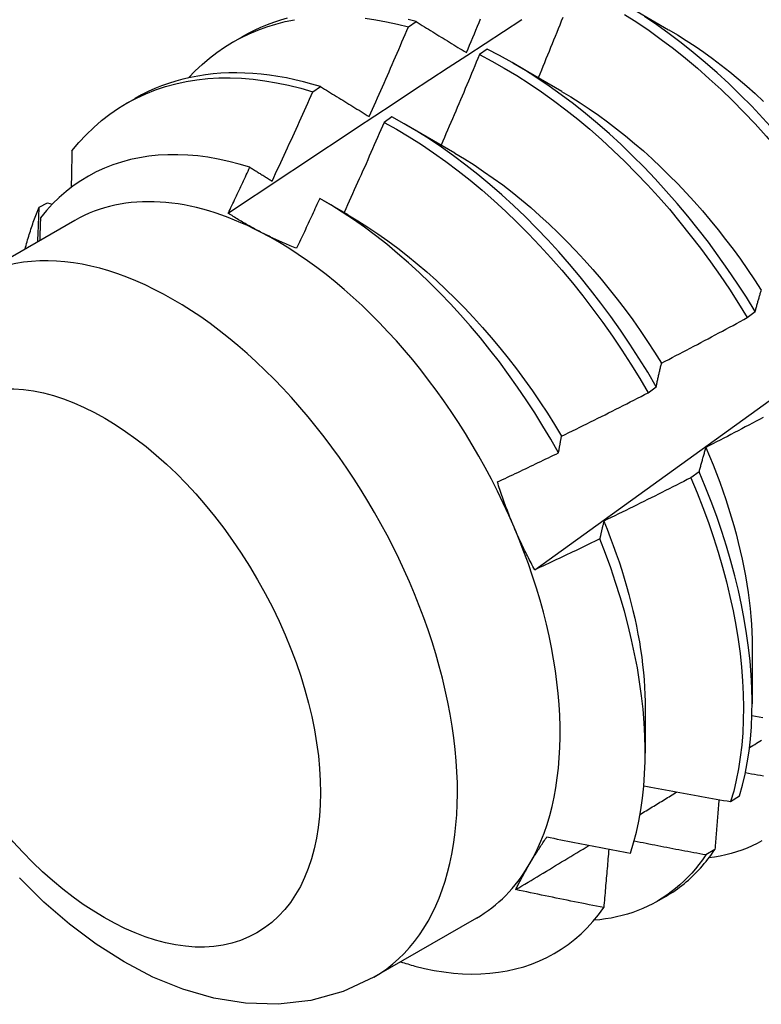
# Model space of a CAD drawing. Header units: inches. Extents: x 8.8 to 84.2, y 6.4 to 55.5.
# Tile 40 of 52: x 76.011 to 76.252, y 30.651 to 30.971. Entities that reach past the tile are written whole.
import ezdxf

# ---------------------------------------------------------------- set-up
doc = ezdxf.new("R2010")
doc.units = ezdxf.units.IN
doc.header["$MEASUREMENT"] = 0
doc.layers.add('Visible Edges(ANSI)', color=7, linetype='Continuous', lineweight=25)
doc.layers.add('Visible Tangent Edges(ANSI)', color=7, linetype='Continuous', lineweight=25)

msp = doc.modelspace()

# ---------------------------------------------------------------- linework, layer by layer
at = {"layer": 'Visible Edges(ANSI)'}
for p, q in [((76.20617, 30.97684), (76.22212, 30.96761)), ((76.13745, 30.96853), (76.13996, 30.97023)), ((76.08051, 30.96366), (76.08332, 30.96528)), ((76.16308, 30.96127), (76.16057, 30.9595)), ((76.17138, 30.9568), (76.18733, 30.94757)), ((76.10638, 30.94739), (76.10889, 30.94911)), ((76.04571, 30.94362), (76.04852, 30.94524)), ((76.13208, 30.93926), (76.12958, 30.93748)), ((76.13658, 30.93676), (76.15253, 30.92753)), ((76.01734, 30.90993), (76.02003, 30.91128)), ((76.02003, 30.91128), (76.02158, 30.91083)), ((76.10959, 30.9122), (76.11773, 30.90749)), ((76.02892, 30.90556), (75.99552, 30.88632)), ((76.24768, 30.87397), (76.25028, 30.87594)), ((76.21548, 30.84953), (76.21809, 30.8515)), ((76.23201, 30.82387), (76.22935, 30.82188)), ((76.24929, 30.7668), (76.24927, 30.74836)), ((76.21449, 30.74676), (76.21448, 30.73234)), ((76.24229, 30.71656), (76.24518, 30.71844)), ((76.23715, 30.70102), (76.2342, 30.69921)), ((76.21832, 30.68412), (76.22113, 30.68573)), ((76.15957, 30.67868), (76.12617, 30.65944))]:
    msp.add_line(p, q, dxfattribs=at)
at = {"layer": 'Visible Edges(ANSI)', "flags": 128}
for points in [[(76.07884, 30.90794), (76.0848, 30.91191), (76.09077, 30.91588), (76.09673, 30.91984), (76.1027, 30.9238), (76.10866, 30.92776), (76.11463, 30.93171), (76.1206, 30.93565), (76.12656, 30.93959), (76.13253, 30.94353), (76.1385, 30.94746), (76.14447, 30.95139), (76.15044, 30.95531), (76.15642, 30.95923), (76.16239, 30.96315), (76.16836, 30.96705), (76.17434, 30.97096)], [(76.098, 30.97132), (76.09579, 30.97069), (76.09361, 30.96998), (76.09148, 30.96919), (76.08938, 30.96833), (76.08732, 30.96739), (76.0853, 30.96637), (76.08332, 30.96528)], [(76.12341, 30.97135), (76.12688, 30.97086), (76.13037, 30.97022), (76.1339, 30.96944), (76.13745, 30.96853)], [(76.15632, 30.96016), (76.15684, 30.96138), (76.15736, 30.9626), (76.15788, 30.96382), (76.15839, 30.96504), (76.15891, 30.96626), (76.15942, 30.96748), (76.15994, 30.96871), (76.16045, 30.96993), (76.16096, 30.97115)], [(76.18766, 30.97157), (76.18717, 30.97034), (76.18668, 30.96911), (76.18618, 30.96789), (76.18569, 30.96666), (76.18519, 30.96544), (76.1847, 30.96421), (76.1842, 30.96299), (76.1837, 30.96177), (76.1832, 30.96054), (76.18271, 30.95932), (76.18221, 30.9581), (76.1817, 30.95687), (76.1812, 30.95565), (76.1807, 30.95443), (76.1802, 30.9532), (76.17969, 30.95198)], [(76.20772, 30.9726), (76.21174, 30.97003), (76.21575, 30.96731), (76.21973, 30.96445), (76.22368, 30.96146), (76.2276, 30.95833), (76.23149, 30.95507), (76.23534, 30.95168), (76.23915, 30.94818), (76.2429, 30.94455), (76.2466, 30.94082), (76.25025, 30.93697), (76.25383, 30.93303), (76.25735, 30.92898), (76.2608, 30.92484), (76.26417, 30.92062), (76.26747, 30.91631), (76.27068, 30.91193), (76.27381, 30.90747), (76.27685, 30.90295), (76.2798, 30.89837)], [(76.28239, 30.90034), (76.27943, 30.90492), (76.27639, 30.90943), (76.27325, 30.91388), (76.27003, 30.91826), (76.26673, 30.92256), (76.26335, 30.92678), (76.2599, 30.93091), (76.25637, 30.93495), (76.25279, 30.93889), (76.24914, 30.94272), (76.24543, 30.94645), (76.24167, 30.95007), (76.23786, 30.95356), (76.23401, 30.95694), (76.23012, 30.96019), (76.22619, 30.96331), (76.22224, 30.96629), (76.21825, 30.96914), (76.21425, 30.97185)], [(76.06595, 30.95196), (76.06812, 30.9542), (76.07037, 30.95632), (76.07272, 30.95831), (76.07514, 30.96018), (76.07765, 30.96191), (76.08024, 30.96351), (76.08291, 30.96497), (76.08565, 30.9663), (76.08846, 30.96749), (76.09135, 30.96854), (76.0943, 30.96946), (76.09731, 30.97023), (76.10039, 30.97087)], [(76.12471, 30.93933), (76.12525, 30.94054), (76.12579, 30.94176), (76.12633, 30.94297), (76.12687, 30.94418), (76.12741, 30.9454), (76.12794, 30.94661), (76.12848, 30.94783), (76.12901, 30.94904), (76.12955, 30.95026), (76.13008, 30.95148), (76.13061, 30.95269), (76.13114, 30.95391), (76.13167, 30.95513), (76.1322, 30.95634), (76.13273, 30.95756), (76.13326, 30.95878), (76.13379, 30.96), (76.13431, 30.96121), (76.13484, 30.96243), (76.13536, 30.96365), (76.13589, 30.96487), (76.13641, 30.96609), (76.13693, 30.96731), (76.13745, 30.96853)], [(76.13996, 30.97023), (76.13733, 30.97091)], [(76.13996, 30.97023), (76.14064, 30.96982), (76.14131, 30.9694), (76.14198, 30.96899), (76.14266, 30.96857), (76.14333, 30.96816), (76.14401, 30.96774), (76.14469, 30.96732), (76.14536, 30.96691), (76.14604, 30.96649), (76.14672, 30.96607), (76.1474, 30.96565), (76.14808, 30.96523), (76.14877, 30.96481), (76.14945, 30.96439), (76.15013, 30.96397), (76.15082, 30.96355), (76.1515, 30.96313), (76.15219, 30.9627), (76.15288, 30.96228), (76.15356, 30.96186), (76.15425, 30.96143), (76.15494, 30.96101), (76.15563, 30.96058), (76.15632, 30.96016)], [(76.17856, 30.79195), (76.18986, 30.80007), (76.20116, 30.8082), (76.21244, 30.81633), (76.22372, 30.82445), (76.23498, 30.83258), (76.24624, 30.84071), (76.25748, 30.84883), (76.26871, 30.85695), (76.27994, 30.86507), (76.29115, 30.8732), (76.30236, 30.88131), (76.31355, 30.88943), (76.32474, 30.89755), (76.33591, 30.90566), (76.34708, 30.91377), (76.35823, 30.92188), (76.36938, 30.92998), (76.38052, 30.93809), (76.39165, 30.94619), (76.40277, 30.95428), (76.41388, 30.96238), (76.42498, 30.97047)], [(76.22213, 30.96759), (76.225, 30.96589), (76.22786, 30.9641), (76.23071, 30.96222), (76.23355, 30.96025), (76.23638, 30.9582), (76.23919, 30.95608), (76.24198, 30.95387), (76.24476, 30.95159), (76.24751, 30.94923), (76.25023, 30.94681), (76.25293, 30.94431)], [(76.16057, 30.9595), (76.16006, 30.95827), (76.15955, 30.95704), (76.15904, 30.95581), (76.15853, 30.95459), (76.15801, 30.95336), (76.1575, 30.95213), (76.15698, 30.95091), (76.15647, 30.94968), (76.15595, 30.94845), (76.15543, 30.94723), (76.15491, 30.946), (76.15439, 30.94477), (76.15387, 30.94355), (76.15335, 30.94232), (76.15283, 30.9411), (76.15231, 30.93988), (76.15178, 30.93865), (76.15126, 30.93743), (76.15074, 30.9362), (76.15021, 30.93498), (76.14968, 30.93376), (76.14916, 30.93253), (76.14863, 30.93131), (76.1481, 30.93009)], [(76.16057, 30.9595), (76.16461, 30.95739), (76.16865, 30.95512), (76.17269, 30.95271), (76.17671, 30.95015), (76.18071, 30.94744), (76.18469, 30.94459), (76.18865, 30.9416), (76.19257, 30.93848), (76.19647, 30.93523), (76.20032, 30.93185), (76.20412, 30.92835), (76.20788, 30.92473), (76.21159, 30.921), (76.21524, 30.91717), (76.21882, 30.91322), (76.22234, 30.90919), (76.2258, 30.90505), (76.22917, 30.90083), (76.23247, 30.89653), (76.23569, 30.89215), (76.23883, 30.8877), (76.24187, 30.88318), (76.24483, 30.8786), (76.24768, 30.87397)], [(76.25028, 30.87594), (76.24742, 30.88057), (76.24446, 30.88515), (76.2414, 30.88966), (76.23826, 30.89411), (76.23504, 30.89848), (76.23173, 30.90278), (76.22835, 30.90699), (76.22489, 30.91111), (76.22136, 30.91515), (76.21777, 30.91908), (76.21412, 30.92291), (76.21041, 30.92663), (76.20665, 30.93024), (76.20284, 30.93373), (76.19898, 30.9371), (76.19509, 30.94034), (76.19116, 30.94345), (76.1872, 30.94643), (76.18322, 30.94927), (76.17921, 30.95197), (76.17519, 30.95452), (76.17116, 30.95692), (76.16712, 30.95917), (76.16308, 30.96127)], [(76.02799, 30.9282), (76.03023, 30.93089), (76.0326, 30.93343), (76.03507, 30.93582), (76.03764, 30.93805), (76.04033, 30.94013), (76.04311, 30.94204), (76.04599, 30.94378), (76.04897, 30.94537), (76.05203, 30.94678), (76.05519, 30.94803), (76.05843, 30.94911), (76.06175, 30.95001), (76.06515, 30.95075), (76.06861, 30.95131), (76.07215, 30.9517), (76.07575, 30.95191), (76.07942, 30.95195), (76.08314, 30.95182), (76.08691, 30.95151), (76.09072, 30.95103), (76.09459, 30.95037), (76.09849, 30.94955), (76.10242, 30.94856), (76.10638, 30.94739)], [(76.10889, 30.94911), (76.10608, 30.94994), (76.10328, 30.95069), (76.1005, 30.95135), (76.09774, 30.95193), (76.09499, 30.95242), (76.09227, 30.95282), (76.08957, 30.95314), (76.08689, 30.95337), (76.08424, 30.95352), (76.08161, 30.95357), (76.07901, 30.95354), (76.07645, 30.95342), (76.07391, 30.95322), (76.07141, 30.95293), (76.06894, 30.95255), (76.06651, 30.95208), (76.06412, 30.95152), (76.06176, 30.95088), (76.05945, 30.95016), (76.05718, 30.94934), (76.05494, 30.94844), (76.05276, 30.94746), (76.05062, 30.94639), (76.04852, 30.94524)], [(76.10889, 30.94911), (76.10954, 30.9487), (76.11019, 30.9483), (76.11084, 30.9479), (76.1115, 30.9475), (76.11215, 30.94709), (76.1128, 30.94669), (76.11346, 30.94629), (76.11411, 30.94588), (76.11477, 30.94548), (76.11543, 30.94507), (76.11608, 30.94466), (76.11674, 30.94426), (76.1174, 30.94385), (76.11806, 30.94344), (76.11872, 30.94303), (76.11939, 30.94262), (76.12005, 30.94221), (76.12071, 30.9418), (76.12138, 30.94139), (76.12204, 30.94098), (76.12271, 30.94057), (76.12338, 30.94016), (76.12404, 30.93974), (76.12471, 30.93933)], [(76.09313, 30.91837), (76.09369, 30.91958), (76.09425, 30.92079), (76.09481, 30.92199), (76.09537, 30.9232), (76.09593, 30.9244), (76.09649, 30.92561), (76.09704, 30.92682), (76.0976, 30.92803), (76.09816, 30.92923), (76.09871, 30.93044), (76.09926, 30.93165), (76.09982, 30.93286), (76.10037, 30.93407), (76.10092, 30.93528), (76.10147, 30.93649), (76.10202, 30.9377), (76.10257, 30.93891), (76.10311, 30.94012), (76.10366, 30.94133), (76.10421, 30.94254), (76.10475, 30.94375), (76.1053, 30.94497), (76.10584, 30.94618), (76.10638, 30.94739)], [(76.18731, 30.94753), (76.19032, 30.94574), (76.19332, 30.94385), (76.19631, 30.94187), (76.19929, 30.93979), (76.20225, 30.93763), (76.20519, 30.93539), (76.20811, 30.93306), (76.21101, 30.93065), (76.21389, 30.92816), (76.21674, 30.92559), (76.21955, 30.92295), (76.22233, 30.92024), (76.22508, 30.91745), (76.22779, 30.9146), (76.23045, 30.91169), (76.23308, 30.90871), (76.23565, 30.90566), (76.23818, 30.90256), (76.24066, 30.89941), (76.24309, 30.8962), (76.24546, 30.89295), (76.24778, 30.88965), (76.25004, 30.88631), (76.25224, 30.88293)], [(76.21809, 30.8515), (76.21532, 30.85618), (76.21245, 30.86081), (76.20948, 30.86538), (76.20642, 30.86989), (76.20328, 30.87433), (76.20005, 30.8787), (76.19673, 30.88299), (76.19335, 30.8872), (76.18988, 30.89132), (76.18635, 30.89534), (76.18276, 30.89927), (76.1791, 30.90309), (76.17539, 30.90681), (76.17162, 30.91041), (76.16781, 30.91389), (76.16395, 30.91725), (76.16006, 30.92049), (76.15613, 30.92359), (76.15217, 30.92656), (76.14818, 30.92939), (76.14418, 30.93208), (76.14015, 30.93463), (76.13612, 30.93702), (76.13208, 30.93926)], [(76.12958, 30.93748), (76.12904, 30.93625), (76.12851, 30.93503), (76.12797, 30.93381), (76.12744, 30.93258), (76.1269, 30.93136), (76.12636, 30.93014), (76.12582, 30.92891), (76.12528, 30.92769), (76.12474, 30.92647), (76.1242, 30.92525), (76.12366, 30.92403), (76.12312, 30.92281), (76.12257, 30.92159), (76.12203, 30.92036), (76.12148, 30.91914), (76.12094, 30.91792), (76.12039, 30.91671), (76.11984, 30.91549), (76.11929, 30.91427), (76.11874, 30.91305), (76.11819, 30.91183), (76.11764, 30.91061), (76.11709, 30.90939), (76.11654, 30.90818)], [(76.12958, 30.93748), (76.13362, 30.93522), (76.13765, 30.93282), (76.14167, 30.93026), (76.14567, 30.92756), (76.14966, 30.92472), (76.15362, 30.92174), (76.15754, 30.91863), (76.16144, 30.91538), (76.16529, 30.91201), (76.1691, 30.90852), (76.17286, 30.90491), (76.17657, 30.90119), (76.18022, 30.89736), (76.18381, 30.89342), (76.18734, 30.88939), (76.19079, 30.88526), (76.19418, 30.88105), (76.19748, 30.87675), (76.20071, 30.87237), (76.20385, 30.86793), (76.2069, 30.86341), (76.20986, 30.85884), (76.21272, 30.85421), (76.21548, 30.84953)], [(76.08587, 30.92287), (76.08242, 30.9239), (76.07899, 30.92478), (76.07559, 30.92552), (76.07224, 30.9261), (76.06892, 30.92654), (76.06564, 30.92682), (76.0624, 30.92696), (76.05921, 30.92694), (76.05608, 30.92677), (76.05299, 30.92645), (76.04997, 30.92597), (76.04701, 30.92535), (76.04413, 30.92457), (76.04132, 30.92365), (76.03858, 30.92257), (76.03592, 30.92135), (76.03334, 30.91998), (76.03084, 30.91847), (76.02843, 30.91681), (76.0261, 30.91501), (76.02386, 30.91306), (76.02172, 30.91098), (76.01968, 30.90876), (76.01774, 30.90641)], [(76.02799, 30.9282), (76.02798, 30.92771), (76.02797, 30.92722), (76.02796, 30.92672), (76.02795, 30.92623), (76.02794, 30.92573), (76.02793, 30.92524), (76.02792, 30.92474), (76.02791, 30.92425), (76.0279, 30.92375), (76.02789, 30.92326), (76.02788, 30.92276), (76.02787, 30.92227), (76.02786, 30.92177), (76.02785, 30.92128), (76.02784, 30.92078), (76.02783, 30.92028), (76.02782, 30.91979), (76.02781, 30.91929), (76.0278, 30.91879), (76.02779, 30.91829), (76.02778, 30.9178), (76.02777, 30.9173), (76.02776, 30.9168), (76.02775, 30.9163)], [(76.15252, 30.92746), (76.15567, 30.92559), (76.1588, 30.92362), (76.16193, 30.92154), (76.16504, 30.91937), (76.16813, 30.91711), (76.1712, 30.91475), (76.17425, 30.91229), (76.17727, 30.90975), (76.18026, 30.90712), (76.18322, 30.9044), (76.18614, 30.9016), (76.18902, 30.89872), (76.19186, 30.89576), (76.19466, 30.89273), (76.19742, 30.88962), (76.20012, 30.88646), (76.20278, 30.88323), (76.20539, 30.87994), (76.20794, 30.87659), (76.21043, 30.8732), (76.21286, 30.86975), (76.21523, 30.86626), (76.21754, 30.86273), (76.21978, 30.85916)], [(76.07884, 30.90794), (76.07913, 30.90856), (76.07943, 30.90918), (76.07973, 30.9098), (76.08002, 30.91043), (76.08031, 30.91105), (76.08061, 30.91167), (76.0809, 30.91229), (76.0812, 30.91291), (76.08149, 30.91353), (76.08179, 30.91415), (76.08208, 30.91478), (76.08237, 30.9154), (76.08267, 30.91602), (76.08296, 30.91664), (76.08325, 30.91726), (76.08354, 30.91789), (76.08384, 30.91851), (76.08413, 30.91913), (76.08442, 30.91975), (76.08471, 30.92038), (76.085, 30.921), (76.08529, 30.92162), (76.08558, 30.92224), (76.08587, 30.92287)], [(76.08587, 30.92287), (76.08617, 30.92268), (76.08647, 30.9225), (76.08677, 30.92231), (76.08708, 30.92212), (76.08738, 30.92194), (76.08768, 30.92175), (76.08798, 30.92156), (76.08828, 30.92138), (76.08858, 30.92119), (76.08888, 30.921), (76.08918, 30.92082), (76.08949, 30.92063), (76.08979, 30.92044), (76.09009, 30.92026), (76.09039, 30.92007), (76.0907, 30.91988), (76.091, 30.91969), (76.0913, 30.9195), (76.09161, 30.91932), (76.09191, 30.91913), (76.09221, 30.91894), (76.09252, 30.91875), (76.09282, 30.91856), (76.09313, 30.91837)], [(76.10861, 30.91276), (76.1083, 30.91208), (76.10799, 30.9114), (76.10768, 30.91072), (76.10737, 30.91005), (76.10705, 30.90937), (76.10674, 30.90869), (76.10643, 30.90801), (76.10612, 30.90734), (76.1058, 30.90666), (76.10549, 30.90598), (76.10518, 30.90531), (76.10486, 30.90463), (76.10455, 30.90395), (76.10424, 30.90327), (76.10392, 30.9026), (76.10361, 30.90192), (76.10329, 30.90125), (76.10298, 30.90057), (76.10266, 30.89989), (76.10234, 30.89922), (76.10203, 30.89854), (76.10171, 30.89787), (76.10139, 30.89719), (76.10108, 30.89651)], [(76.18629, 30.83002), (76.1838, 30.83439), (76.18122, 30.83872), (76.17855, 30.843), (76.1758, 30.84722), (76.17296, 30.85139), (76.17004, 30.8555), (76.16705, 30.85954), (76.16399, 30.8635), (76.16087, 30.86737), (76.15769, 30.87115), (76.15444, 30.87484), (76.15115, 30.87844), (76.1478, 30.88193), (76.1444, 30.88533), (76.14096, 30.88862), (76.13747, 30.8918), (76.13394, 30.89487), (76.13038, 30.89782), (76.12679, 30.90064), (76.12318, 30.90334), (76.11955, 30.9059), (76.11592, 30.90832), (76.11227, 30.91061), (76.10861, 30.91276)], [(76.01278, 30.89626), (76.01293, 30.89686), (76.01309, 30.89746), (76.01325, 30.89805), (76.01342, 30.89865), (76.01358, 30.89924), (76.01376, 30.89982), (76.01393, 30.90041), (76.01411, 30.90099), (76.01429, 30.90157), (76.01447, 30.90214), (76.01465, 30.90272), (76.01484, 30.90329), (76.01503, 30.90386), (76.01523, 30.90442), (76.01543, 30.90499), (76.01563, 30.90555), (76.01583, 30.9061), (76.01604, 30.90666), (76.01625, 30.90721), (76.01646, 30.90776), (76.01667, 30.90831), (76.01689, 30.90885), (76.01711, 30.90939), (76.01734, 30.90993)], [(76.01689, 30.89863), (76.0169, 30.8991), (76.01692, 30.89957), (76.01694, 30.90005), (76.01696, 30.90052), (76.01698, 30.90099), (76.017, 30.90146), (76.01702, 30.90193), (76.01704, 30.90241), (76.01706, 30.90288), (76.01708, 30.90335), (76.0171, 30.90382), (76.01712, 30.90429), (76.01713, 30.90476), (76.01715, 30.90523), (76.01717, 30.9057), (76.01719, 30.90617), (76.01721, 30.90664), (76.01723, 30.90711), (76.01725, 30.90758), (76.01726, 30.90805), (76.01728, 30.90852), (76.0173, 30.90899), (76.01732, 30.90946), (76.01734, 30.90993)], [(76.08935, 30.90181), (76.08888, 30.90205), (76.08842, 30.9023), (76.08796, 30.90254), (76.0875, 30.90279), (76.08704, 30.90303), (76.08659, 30.90328), (76.08614, 30.90353), (76.08569, 30.90378), (76.08524, 30.90403), (76.0848, 30.90428), (76.08436, 30.90454), (76.08392, 30.90479), (76.08348, 30.90505), (76.08305, 30.9053), (76.08262, 30.90556), (76.08219, 30.90582), (76.08176, 30.90608), (76.08134, 30.90634), (76.08091, 30.90661), (76.08049, 30.90687), (76.08008, 30.90714), (76.07966, 30.9074), (76.07925, 30.90767), (76.07884, 30.90794)], [(76.11773, 30.90745), (76.12101, 30.9055), (76.12428, 30.90344), (76.12754, 30.90127), (76.13077, 30.89899), (76.13399, 30.8966), (76.13719, 30.8941), (76.14035, 30.8915), (76.14349, 30.88881), (76.1466, 30.88602), (76.14967, 30.88314), (76.1527, 30.88017), (76.15569, 30.87712), (76.15864, 30.87399), (76.16154, 30.87079), (76.16439, 30.86751), (76.16718, 30.86417), (76.16992, 30.86076), (76.1726, 30.85729), (76.17521, 30.85376), (76.17777, 30.85018), (76.18025, 30.84656), (76.18266, 30.84288), (76.18499, 30.83916), (76.18725, 30.83541)], [(76.01774, 30.90641), (76.01773, 30.9061), (76.01772, 30.90579), (76.01771, 30.90548), (76.0177, 30.90517), (76.01769, 30.90486), (76.01768, 30.90455), (76.01767, 30.90425), (76.01766, 30.90394), (76.01765, 30.90363), (76.01764, 30.90332), (76.01763, 30.90301), (76.01762, 30.9027), (76.01761, 30.90239), (76.0176, 30.90208), (76.01759, 30.90177), (76.01758, 30.90146), (76.01757, 30.90115), (76.01756, 30.90084), (76.01755, 30.90053), (76.01754, 30.90022), (76.01753, 30.89991), (76.01752, 30.8996), (76.01751, 30.89929), (76.0175, 30.89898)], [(76.10108, 30.89651), (76.10056, 30.89672), (76.10005, 30.89692), (76.09954, 30.89713), (76.09904, 30.89734), (76.09853, 30.89755), (76.09803, 30.89776), (76.09753, 30.89797), (76.09703, 30.89819), (76.09653, 30.8984), (76.09604, 30.89862), (76.09555, 30.89884), (76.09506, 30.89906), (76.09457, 30.89928), (76.09408, 30.8995), (76.0936, 30.89973), (76.09312, 30.89995), (76.09264, 30.90018), (76.09217, 30.90041), (76.09169, 30.90064), (76.09122, 30.90087), (76.09075, 30.90111), (76.09028, 30.90134), (76.08981, 30.90158), (76.08935, 30.90181)], [(76.25028, 30.87594), (76.25036, 30.87625), (76.25044, 30.87655), (76.25052, 30.87685), (76.2506, 30.87715), (76.25068, 30.87745), (76.25076, 30.87775), (76.25084, 30.87805), (76.25092, 30.87835), (76.25101, 30.87864), (76.25109, 30.87894), (76.25117, 30.87923), (76.25125, 30.87952), (76.25134, 30.87981), (76.25142, 30.8801), (76.25151, 30.88039), (76.25159, 30.88068), (76.25168, 30.88096), (76.25176, 30.88125), (76.25185, 30.88153), (76.25193, 30.88182), (76.25202, 30.8821), (76.25211, 30.88238), (76.2522, 30.88266), (76.25228, 30.88294)], [(76.21981, 30.85919), (76.22098, 30.85979), (76.22215, 30.8604), (76.22331, 30.861), (76.22448, 30.86161), (76.22565, 30.86222), (76.22681, 30.86283), (76.22797, 30.86344), (76.22914, 30.86405), (76.2303, 30.86466), (76.23147, 30.86528), (76.23263, 30.86589), (76.23379, 30.8665), (76.23495, 30.86712), (76.23611, 30.86774), (76.23727, 30.86836), (76.23843, 30.86898), (76.23959, 30.8696), (76.24075, 30.87022), (76.2419, 30.87084), (76.24306, 30.87146), (76.24422, 30.87209), (76.24537, 30.87272), (76.24653, 30.87334), (76.24768, 30.87397)], [(76.21809, 30.8515), (76.21816, 30.85184), (76.21822, 30.85217), (76.21829, 30.8525), (76.21836, 30.85283), (76.21843, 30.85316), (76.2185, 30.85349), (76.21857, 30.85381), (76.21864, 30.85414), (76.21871, 30.85446), (76.21878, 30.85479), (76.21885, 30.85511), (76.21892, 30.85543), (76.219, 30.85575), (76.21907, 30.85607), (76.21914, 30.85638), (76.21921, 30.8567), (76.21929, 30.85702), (76.21936, 30.85733), (76.21944, 30.85764), (76.21951, 30.85795), (76.21958, 30.85827), (76.21966, 30.85857), (76.21974, 30.85888), (76.21981, 30.85919)], [(76.18726, 30.83541), (76.18845, 30.83598), (76.18963, 30.83656), (76.19081, 30.83714), (76.19199, 30.83772), (76.19317, 30.8383), (76.19435, 30.83888), (76.19553, 30.83946), (76.19671, 30.84005), (76.19788, 30.84063), (76.19906, 30.84122), (76.20024, 30.8418), (76.20141, 30.84239), (76.20259, 30.84298), (76.20376, 30.84357), (76.20494, 30.84416), (76.20611, 30.84475), (76.20729, 30.84535), (76.20846, 30.84594), (76.20963, 30.84654), (76.2108, 30.84713), (76.21197, 30.84773), (76.21314, 30.84833), (76.21431, 30.84893), (76.21548, 30.84953)], [(76.25286, 30.8415), (76.2517, 30.84088), (76.25054, 30.84026), (76.24937, 30.83965), (76.24821, 30.83903), (76.24704, 30.83842), (76.24588, 30.8378), (76.24471, 30.83719), (76.24355, 30.83658), (76.24238, 30.83597), (76.24121, 30.83536), (76.24004, 30.83476), (76.23887, 30.83415), (76.2377, 30.83354), (76.23653, 30.83294), (76.23536, 30.83234), (76.23419, 30.83174)], [(76.18629, 30.83002), (76.18633, 30.83025), (76.18637, 30.83048), (76.18641, 30.8307), (76.18645, 30.83093), (76.18649, 30.83116), (76.18653, 30.83139), (76.18657, 30.83162), (76.18661, 30.83184), (76.18665, 30.83207), (76.18669, 30.8323), (76.18673, 30.83252), (76.18677, 30.83275), (76.18681, 30.83297), (76.18685, 30.83319), (76.18689, 30.83342), (76.18693, 30.83364), (76.18697, 30.83386), (76.18701, 30.83408), (76.18705, 30.83431), (76.1871, 30.83453), (76.18714, 30.83475), (76.18718, 30.83497), (76.18722, 30.83519), (76.18726, 30.83541)], [(76.23419, 30.83174), (76.2341, 30.83142), (76.234, 30.8311), (76.23391, 30.83079), (76.23381, 30.83047), (76.23372, 30.83015), (76.23362, 30.82983), (76.23353, 30.82951), (76.23343, 30.82918), (76.23334, 30.82886), (76.23325, 30.82853), (76.23316, 30.82821), (76.23307, 30.82788), (76.23298, 30.82755), (76.23289, 30.82722), (76.2328, 30.82689), (76.23271, 30.82656), (76.23262, 30.82623), (76.23253, 30.82589), (76.23244, 30.82556), (76.23235, 30.82522), (76.23227, 30.82489), (76.23218, 30.82455), (76.23209, 30.82421), (76.23201, 30.82387)], [(76.23418, 30.83174), (76.23539, 30.82892), (76.23655, 30.8261), (76.23766, 30.82328), (76.23872, 30.82046), (76.23973, 30.81764), (76.24069, 30.81482), (76.24161, 30.81202), (76.24247, 30.80922), (76.24329, 30.80642), (76.24405, 30.80365), (76.24476, 30.80088), (76.24543, 30.79813), (76.24604, 30.79539), (76.2466, 30.79267), (76.2471, 30.78997), (76.24756, 30.78729), (76.24796, 30.78463), (76.24831, 30.782), (76.2486, 30.77939), (76.24885, 30.77681), (76.24904, 30.77426), (76.24917, 30.77174), (76.24925, 30.76926), (76.24928, 30.7668)], [(76.16641, 30.82052), (76.16724, 30.82091), (76.16807, 30.8213), (76.1689, 30.82169), (76.16973, 30.82208), (76.17056, 30.82248), (76.17139, 30.82287), (76.17222, 30.82326), (76.17305, 30.82365), (76.17388, 30.82405), (76.17471, 30.82444), (76.17554, 30.82484), (76.17637, 30.82523), (76.1772, 30.82563), (76.17802, 30.82602), (76.17885, 30.82642), (76.17968, 30.82682), (76.18051, 30.82722), (76.18133, 30.82761), (76.18216, 30.82801), (76.18299, 30.82841), (76.18381, 30.82881), (76.18464, 30.82921), (76.18547, 30.82961), (76.18629, 30.83002)], [(76.24518, 30.71844), (76.24615, 30.7219), (76.24699, 30.72548), (76.2477, 30.72917), (76.24828, 30.73297), (76.24873, 30.73688), (76.24904, 30.74088), (76.24922, 30.74498), (76.24927, 30.74917), (76.24918, 30.75345), (76.24896, 30.7578), (76.2486, 30.76223), (76.24811, 30.76673), (76.24748, 30.77129), (76.24672, 30.7759), (76.24583, 30.78057), (76.2448, 30.78528), (76.24365, 30.79003), (76.24236, 30.79481), (76.24095, 30.79962), (76.23941, 30.80445), (76.23774, 30.8093), (76.23595, 30.81416), (76.23404, 30.81901), (76.23201, 30.82387)], [(76.17185, 30.80577), (76.1716, 30.80638), (76.17134, 30.80698), (76.17109, 30.80758), (76.17085, 30.80819), (76.1706, 30.80879), (76.17036, 30.8094), (76.17012, 30.81001), (76.16989, 30.81062), (76.16965, 30.81123), (76.16942, 30.81184), (76.16919, 30.81245), (76.16896, 30.81307), (76.16874, 30.81368), (76.16851, 30.8143), (76.16829, 30.81491), (76.16807, 30.81553), (76.16786, 30.81615), (76.16764, 30.81677), (76.16743, 30.8174), (76.16722, 30.81802), (76.16702, 30.81864), (76.16681, 30.81927), (76.16661, 30.81989), (76.16641, 30.82052)], [(76.22935, 30.82188), (76.22818, 30.82128), (76.22701, 30.82069), (76.22583, 30.82009), (76.22466, 30.81949), (76.22348, 30.8189), (76.22231, 30.81831), (76.22113, 30.81771), (76.21995, 30.81712), (76.21878, 30.81653), (76.2176, 30.81594), (76.21642, 30.81535), (76.21524, 30.81477), (76.21406, 30.81418), (76.21288, 30.8136), (76.2117, 30.81301), (76.21052, 30.81243), (76.20934, 30.81185), (76.20816, 30.81127), (76.20697, 30.81069), (76.20579, 30.81011), (76.20461, 30.80953), (76.20342, 30.80896), (76.20224, 30.80838), (76.20105, 30.80781)], [(76.22935, 30.82188), (76.23138, 30.81703), (76.23328, 30.81217), (76.23506, 30.80731), (76.23672, 30.80247), (76.23825, 30.79764), (76.23965, 30.79283), (76.24093, 30.78805), (76.24207, 30.7833), (76.24309, 30.77859), (76.24397, 30.77393), (76.24472, 30.76932), (76.24534, 30.76476), (76.24582, 30.76027), (76.24617, 30.75585), (76.24638, 30.7515), (76.24646, 30.74723), (76.2464, 30.74305), (76.24621, 30.73895), (76.24589, 30.73496), (76.24543, 30.73106), (76.24484, 30.72726), (76.24412, 30.72358), (76.24327, 30.72001), (76.24229, 30.71656)], [(76.20105, 30.80781), (76.20099, 30.80757), (76.20093, 30.80733), (76.20087, 30.8071), (76.20082, 30.80686), (76.20076, 30.80662), (76.2007, 30.80638), (76.20064, 30.80614), (76.20059, 30.8059), (76.20053, 30.80566), (76.20047, 30.80542), (76.20041, 30.80518), (76.20036, 30.80493), (76.2003, 30.80469), (76.20025, 30.80445), (76.20019, 30.8042), (76.20013, 30.80396), (76.20008, 30.80372), (76.20002, 30.80347), (76.19997, 30.80322), (76.19991, 30.80298), (76.19986, 30.80273), (76.1998, 30.80248), (76.19975, 30.80224), (76.1997, 30.80199)], [(76.201, 30.80781), (76.20208, 30.80515), (76.20312, 30.80249), (76.20411, 30.79983), (76.20506, 30.79717), (76.20597, 30.79452), (76.20684, 30.79187), (76.20766, 30.78923), (76.20843, 30.78659), (76.20917, 30.78397), (76.20985, 30.78136), (76.21049, 30.77876), (76.21108, 30.77618), (76.21163, 30.77361), (76.21213, 30.77106), (76.21258, 30.76853), (76.21298, 30.76602), (76.21334, 30.76353), (76.21365, 30.76106), (76.2139, 30.75861), (76.21411, 30.7562), (76.21427, 30.7538), (76.21438, 30.75144), (76.21444, 30.7491), (76.21446, 30.74679)], [(76.17856, 30.79195), (76.17826, 30.7925), (76.17795, 30.79307), (76.17765, 30.79363), (76.17735, 30.79419), (76.17705, 30.79476), (76.17676, 30.79532), (76.17647, 30.79589), (76.17618, 30.79646), (76.17589, 30.79703), (76.17561, 30.7976), (76.17532, 30.79818), (76.17504, 30.79875), (76.17476, 30.79933), (76.17449, 30.79991), (76.17421, 30.80049), (76.17394, 30.80107), (76.17367, 30.80165), (76.17341, 30.80223), (76.17314, 30.80282), (76.17288, 30.80341), (76.17262, 30.804), (76.17236, 30.80459), (76.1721, 30.80518), (76.17185, 30.80577)], [(76.1997, 30.80199), (76.19882, 30.80156), (76.19794, 30.80114), (76.19706, 30.80071), (76.19618, 30.80029), (76.19531, 30.79987), (76.19443, 30.79945), (76.19355, 30.79902), (76.19267, 30.7986), (76.19179, 30.79818), (76.19091, 30.79776), (76.19003, 30.79734), (76.18915, 30.79692), (76.18827, 30.79651), (76.18739, 30.79609), (76.18651, 30.79567), (76.18562, 30.79526), (76.18474, 30.79484), (76.18386, 30.79442), (76.18298, 30.79401), (76.1821, 30.7936), (76.18121, 30.79318), (76.18033, 30.79277), (76.17945, 30.79236), (76.17856, 30.79195)], [(76.20968, 30.69977), (76.21071, 30.70313), (76.21162, 30.70662), (76.21241, 30.71021), (76.21307, 30.71391), (76.2136, 30.7177), (76.21401, 30.72158), (76.21429, 30.72556), (76.21444, 30.72961), (76.21447, 30.73375), (76.21437, 30.73796), (76.21414, 30.74224), (76.21378, 30.7466), (76.21329, 30.75102), (76.21267, 30.7555), (76.21193, 30.76003), (76.21106, 30.7646), (76.21007, 30.7692), (76.20895, 30.77383), (76.20771, 30.77849), (76.20634, 30.78316), (76.20486, 30.78786), (76.20326, 30.79256), (76.20153, 30.79727), (76.1997, 30.80199)], [(76.24921, 30.74457), (76.25041, 30.74437), (76.25161, 30.74417), (76.2528, 30.74396)], [(76.24842, 30.73415), (76.24899, 30.73449), (76.24955, 30.73484), (76.25011, 30.73518), (76.25068, 30.73553), (76.25124, 30.73587), (76.25181, 30.73622), (76.25237, 30.73656)], [(76.25295, 30.72485), (76.25197, 30.72502), (76.25099, 30.7252), (76.25002, 30.72537), (76.24904, 30.72555), (76.24806, 30.72573), (76.24708, 30.72591)], [(76.21402, 30.72167), (76.21519, 30.72145), (76.21637, 30.72123), (76.21754, 30.72101), (76.21872, 30.72079), (76.2199, 30.72058), (76.22107, 30.72036), (76.22225, 30.72014), (76.22343, 30.71993), (76.2246, 30.71971), (76.22578, 30.7195), (76.22696, 30.71928), (76.22814, 30.71907), (76.22931, 30.71886), (76.23049, 30.71865), (76.23167, 30.71844), (76.23285, 30.71823), (76.23403, 30.71802), (76.23521, 30.71781), (76.23639, 30.7176), (76.23757, 30.71739), (76.23875, 30.71718), (76.23993, 30.71697), (76.24111, 30.71677), (76.24229, 30.71656)], [(76.21281, 30.71241), (76.21331, 30.71272), (76.21381, 30.71302), (76.21431, 30.71332), (76.21481, 30.71362), (76.2153, 30.71393), (76.2158, 30.71423), (76.2163, 30.71453), (76.2168, 30.71484), (76.2173, 30.71514), (76.21779, 30.71544), (76.21829, 30.71575), (76.21879, 30.71605), (76.21929, 30.71635), (76.21978, 30.71666), (76.22028, 30.71696), (76.22078, 30.71726), (76.22128, 30.71757), (76.22178, 30.71787), (76.22227, 30.71817), (76.22277, 30.71848), (76.22327, 30.71878), (76.22377, 30.71908), (76.22427, 30.71939), (76.22476, 30.71969)], [(76.23845, 30.71723), (76.2384, 30.71656), (76.23835, 30.71589), (76.23829, 30.71521), (76.23824, 30.71454), (76.23819, 30.71387), (76.23813, 30.71319), (76.23808, 30.71252), (76.23803, 30.71185), (76.23797, 30.71117), (76.23792, 30.7105), (76.23786, 30.70982), (76.23781, 30.70915), (76.23776, 30.70847), (76.2377, 30.70779), (76.23765, 30.70712), (76.23759, 30.70644), (76.23754, 30.70577), (76.23748, 30.70509), (76.23743, 30.70441), (76.23737, 30.70373), (76.23732, 30.70306), (76.23726, 30.70238), (76.2372, 30.7017), (76.23715, 30.70102)], [(76.1724, 30.68794), (76.17339, 30.68854), (76.17439, 30.68914), (76.17538, 30.68974), (76.17637, 30.69034), (76.17737, 30.69094), (76.17836, 30.69154), (76.17936, 30.69214), (76.18035, 30.69274), (76.18134, 30.69334), (76.18234, 30.69394), (76.18333, 30.69454), (76.18432, 30.69514), (76.18532, 30.69574), (76.18631, 30.69634), (76.18731, 30.69694), (76.1883, 30.69754), (76.18929, 30.69814), (76.19028, 30.69875), (76.19128, 30.69935), (76.19227, 30.69995), (76.19326, 30.70055), (76.19426, 30.70115), (76.19525, 30.70175), (76.19624, 30.70235)], [(76.17675, 30.69608), (76.17696, 30.69644), (76.17718, 30.6968), (76.1774, 30.69717), (76.17762, 30.69753), (76.17784, 30.6979), (76.17806, 30.69827), (76.17829, 30.69863), (76.17852, 30.699), (76.17875, 30.69937), (76.17898, 30.69975), (76.17922, 30.70012), (76.17946, 30.70049), (76.1797, 30.70087), (76.17994, 30.70125), (76.18019, 30.70162), (76.18043, 30.702), (76.18068, 30.70238), (76.18093, 30.70277), (76.18119, 30.70315), (76.18144, 30.70353), (76.1817, 30.70392), (76.18196, 30.70431), (76.18222, 30.7047), (76.18249, 30.70509)], [(76.18249, 30.70509), (76.18362, 30.70486), (76.18475, 30.70463), (76.18588, 30.7044), (76.18701, 30.70418), (76.18814, 30.70395), (76.18927, 30.70373), (76.1904, 30.7035), (76.19154, 30.70328), (76.19267, 30.70305), (76.1938, 30.70283), (76.19493, 30.70261), (76.19607, 30.70239), (76.1972, 30.70216), (76.19833, 30.70194), (76.19947, 30.70172), (76.2006, 30.7015), (76.20173, 30.70129), (76.20287, 30.70107), (76.204, 30.70085), (76.20514, 30.70063), (76.20627, 30.70042), (76.20741, 30.7002), (76.20854, 30.69998), (76.20968, 30.69977)], [(76.2342, 30.69921), (76.23323, 30.69939), (76.23226, 30.69957), (76.23128, 30.69975), (76.23031, 30.69994), (76.22934, 30.70012), (76.22836, 30.70031), (76.22739, 30.70049), (76.22642, 30.70068), (76.22544, 30.70086), (76.22447, 30.70105), (76.2235, 30.70124), (76.22253, 30.70142), (76.22155, 30.70161), (76.22058, 30.7018), (76.21961, 30.70199), (76.21864, 30.70218), (76.21767, 30.70237), (76.2167, 30.70256), (76.21572, 30.70275), (76.21475, 30.70294), (76.21378, 30.70313), (76.21281, 30.70332), (76.21184, 30.70351), (76.21087, 30.70371)], [(76.25248, 30.70379), (76.2509, 30.70296), (76.24928, 30.70218), (76.24763, 30.70147), (76.24595, 30.70082), (76.24423, 30.70024), (76.24248, 30.69972), (76.24071, 30.69926), (76.2389, 30.69887), (76.23707, 30.69854), (76.2352, 30.69828)], [(76.2342, 30.69921), (76.23312, 30.69765), (76.23199, 30.69614), (76.23082, 30.69469), (76.22961, 30.6933), (76.22836, 30.69196), (76.22707, 30.69068), (76.22574, 30.68946), (76.22437, 30.68829), (76.22297, 30.68719), (76.22152, 30.68614), (76.22004, 30.68516), (76.21852, 30.68423), (76.21697, 30.68337), (76.21539, 30.68257), (76.21377, 30.68183), (76.21211, 30.68115), (76.21043, 30.68053), (76.20871, 30.67998), (76.20696, 30.67949), (76.20519, 30.67906), (76.20338, 30.6787), (76.20155, 30.6784), (76.19969, 30.67816), (76.1978, 30.67799)], [(76.20265, 30.70111), (76.20259, 30.70032), (76.20252, 30.69953), (76.20245, 30.69874), (76.20238, 30.69795), (76.20231, 30.69716), (76.20225, 30.69637), (76.20218, 30.69558), (76.20211, 30.69479), (76.20204, 30.694), (76.20197, 30.69321), (76.2019, 30.69241), (76.20183, 30.69162), (76.20176, 30.69083), (76.20169, 30.69004), (76.20162, 30.68924), (76.20155, 30.68845), (76.20148, 30.68766), (76.20141, 30.68686), (76.20134, 30.68607), (76.20127, 30.68527), (76.2012, 30.68448), (76.20113, 30.68368), (76.20105, 30.68289), (76.20098, 30.68209)], [(76.22113, 30.68573), (76.22191, 30.6862), (76.22269, 30.68667), (76.22345, 30.68716), (76.2242, 30.68767), (76.22495, 30.6882), (76.22568, 30.68874), (76.22641, 30.68929), (76.22712, 30.68986), (76.22783, 30.69045), (76.22852, 30.69105), (76.2292, 30.69166), (76.22988, 30.69229), (76.23054, 30.69294), (76.2312, 30.6936), (76.23184, 30.69428), (76.23247, 30.69497), (76.2331, 30.69568), (76.23371, 30.6964), (76.23431, 30.69713), (76.2349, 30.69788), (76.23548, 30.69865), (76.23605, 30.69942), (76.2366, 30.70022), (76.23715, 30.70102)], [(76.1724, 30.68794), (76.17255, 30.68826), (76.17271, 30.68859), (76.17287, 30.68891), (76.17303, 30.68924), (76.17319, 30.68957), (76.17336, 30.6899), (76.17352, 30.69023), (76.17369, 30.69056), (76.17387, 30.6909), (76.17404, 30.69123), (76.17422, 30.69157), (76.1744, 30.69191), (76.17458, 30.69225), (76.17477, 30.69259), (76.17495, 30.69293), (76.17514, 30.69328), (76.17534, 30.69362), (76.17553, 30.69397), (76.17573, 30.69432), (76.17593, 30.69467), (76.17613, 30.69502), (76.17633, 30.69537), (76.17654, 30.69573), (76.17675, 30.69608)], [(76.12617, 30.65944), (76.11624, 30.65481), (76.10576, 30.65188), (76.0951, 30.65065), (76.0845, 30.65098), (76.07413, 30.65268), (76.06407, 30.65557), (76.05434, 30.65952), (76.04494, 30.66442), (76.03589, 30.67016), (76.02719, 30.67668), (76.01887, 30.68391), (76.01093, 30.69178)], [(76.20098, 30.68209), (76.19979, 30.68233), (76.19859, 30.68256), (76.1974, 30.6828), (76.19621, 30.68304), (76.19501, 30.68328), (76.19382, 30.68352), (76.19263, 30.68376), (76.19144, 30.684), (76.19025, 30.68424), (76.18905, 30.68448), (76.18786, 30.68472), (76.18667, 30.68497), (76.18548, 30.68521), (76.18429, 30.68546), (76.1831, 30.6857), (76.18191, 30.68595), (76.18072, 30.68619), (76.17953, 30.68644), (76.17834, 30.68669), (76.17715, 30.68694), (76.17596, 30.68719), (76.17478, 30.68744), (76.17359, 30.68769), (76.1724, 30.68794)], [(76.13953, 30.6631), (76.14272, 30.66232), (76.14587, 30.66169), (76.14899, 30.66118), (76.15207, 30.66082), (76.1551, 30.66059), (76.1581, 30.6605), (76.16104, 30.66055), (76.16394, 30.66074), (76.16679, 30.66107), (76.16958, 30.66153), (76.1723, 30.66214), (76.17496, 30.66288), (76.17755, 30.66375), (76.18007, 30.66477), (76.18252, 30.66591), (76.18489, 30.66719), (76.18719, 30.6686), (76.18941, 30.67015), (76.19156, 30.67182), (76.19362, 30.67362), (76.19559, 30.67556), (76.19748, 30.67762), (76.19928, 30.67979), (76.20098, 30.68209)]]:
    msp.add_lwpolyline(points, dxfattribs=at)
at = {"layer": 'Visible Edges(ANSI)'}
for centre, major_axis, start_param, end_param in [((76.09425, 30.79212), (-0.06533, 0.11344), 5.552669, 6.283185), ((76.09425, 30.79212), (0.06533, -0.11344), 1.363879, 2.411076), ((76.09425, 30.79212), (0.06533, -0.11344), 0.316681, 1.363879), ((76.09425, 30.79212), (0.06533, -0.11344), 0, 0.316681), ((76.11165, 30.80214), (0.07761, -0.13476), 5.712947, 5.756075)]:
    msp.add_ellipse(centre, major_axis=major_axis, ratio=0.578093, start_param=start_param, end_param=end_param, dxfattribs=at)
at = {"layer": 'Visible Tangent Edges(ANSI)'}
msp.add_ellipse((76.06084, 30.77288), major_axis=(0.06533, -0.11344), ratio=0.578093, start_param=0, end_param=3.141593, dxfattribs=at)
msp.add_ellipse((76.03857, 30.76006), major_axis=(0.04961, -0.08615), ratio=0.578093, dxfattribs=at)

doc.saveas('drawing.dxf')
